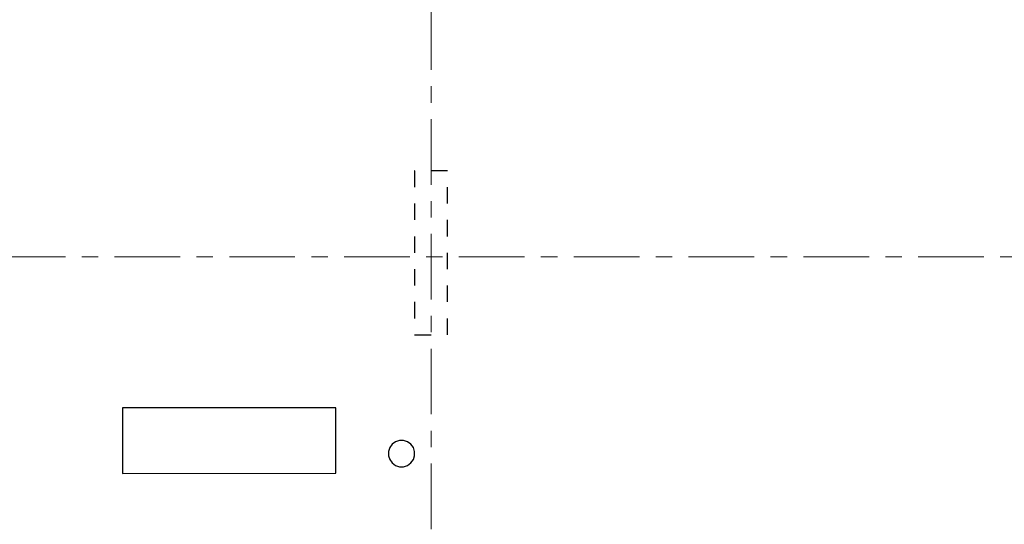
# Model space of a CAD drawing. Header units: metres. Extents: x -38 to 93, y -15 to 21.
# Tile 33 of 256: x 10.09 to 16.09, y 11.17 to 14.25. Entities that reach past the tile are written whole.
import ezdxf

# ---------------------------------------------------------------- set-up
doc = ezdxf.new("R2010")
doc.units = ezdxf.units.M
for name, pattern in [('______11', [0.5, 0.4, -0.05, 0, -0.05]), ('______2', [0.0405, 0.03, -0.0105]), ('______5', [1.1, 0.8, -0.1, 0.1, -0.1])]:
    doc.linetypes.add(name, pattern=pattern)
doc.layers.add('XR$1$Осевая линия (1)', color=7, linetype='______5', lineweight=13)
doc.layers.add('XR$4$Перекрытие (1)', color=7, linetype='Continuous', lineweight=35)
doc.layers.add('XR$6$Стена_ бетон несущ.', color=7, linetype='Continuous', lineweight=70, true_color=0xb4b496)

msp = doc.modelspace()

# ---------------------------------------------------------------- linework, layer by layer
at = {"layer": 'XR$1$Осевая линия (1)', "color": 253, "linetype": '______11', "lineweight": 13, "true_color": 0xa0a0a0, "transparency": 33554687}
for p, q in [((12.6, 8.34), (12.6, 19.78)), ((-2.63, 12.8), (62.6, 12.8))]:
    msp.add_line(p, q, dxfattribs=at)
at = {"layer": 'XR$4$Перекрытие (1)', "color": 7, "linetype": 'Continuous', "lineweight": 25, "transparency": 33554687}
for p, q in [((12.0194, 11.8802), (10.7194, 11.88)), ((10.7194, 11.88), (10.7194, 11.48)), ((12.0194, 11.4802), (12.0194, 11.8802)), ((12.363, 11.6573), (12.3481, 11.6369)), ((12.3834, 11.6721), (12.363, 11.6573)), ((12.4074, 11.6799), (12.3834, 11.6721)), ((12.4326, 11.6799), (12.4074, 11.6799)), ((12.4566, 11.6721), (12.4326, 11.6799)), ((12.477, 11.6573), (12.4566, 11.6721)), ((12.4919, 11.6369), (12.477, 11.6573)), ((12.3481, 11.6369), (12.3403, 11.6129)), ((12.3403, 11.6129), (12.3403, 11.5876)), ((12.3403, 11.5876), (12.3481, 11.5636)), ((12.4997, 11.6129), (12.4919, 11.6369)), ((12.4919, 11.5636), (12.4997, 11.5876)), ((12.4997, 11.5876), (12.4997, 11.6129)), ((12.3481, 11.5636), (12.363, 11.5432)), ((12.363, 11.5432), (12.3834, 11.5284)), ((12.3834, 11.5284), (12.4074, 11.5206)), ((12.4326, 11.5206), (12.4566, 11.5284)), ((12.4566, 11.5284), (12.477, 11.5432)), ((12.477, 11.5432), (12.4919, 11.5636)), ((10.7194, 11.48), (12.0194, 11.4802)), ((12.4074, 11.5206), (12.4326, 11.5206))]:
    msp.add_line(p, q, dxfattribs=at)
at = {"layer": 'XR$6$Стена_ бетон несущ.', "color": 253, "linetype": '______2', "lineweight": -3, "true_color": 0xa0a0a0, "transparency": 33554687}
for p, q in [((12.5, 13.325), (12.4998, 13.325)), ((12.4998, 13.325), (12.4998, 12.325)), ((12.6998, 13.325), (12.5, 13.325)), ((12.6998, 12.325), (12.6998, 13.325)), ((12.4998, 12.325), (12.5, 12.325)), ((12.5, 12.325), (12.6998, 12.325))]:
    msp.add_line(p, q, dxfattribs=at)

doc.saveas('drawing.dxf')
